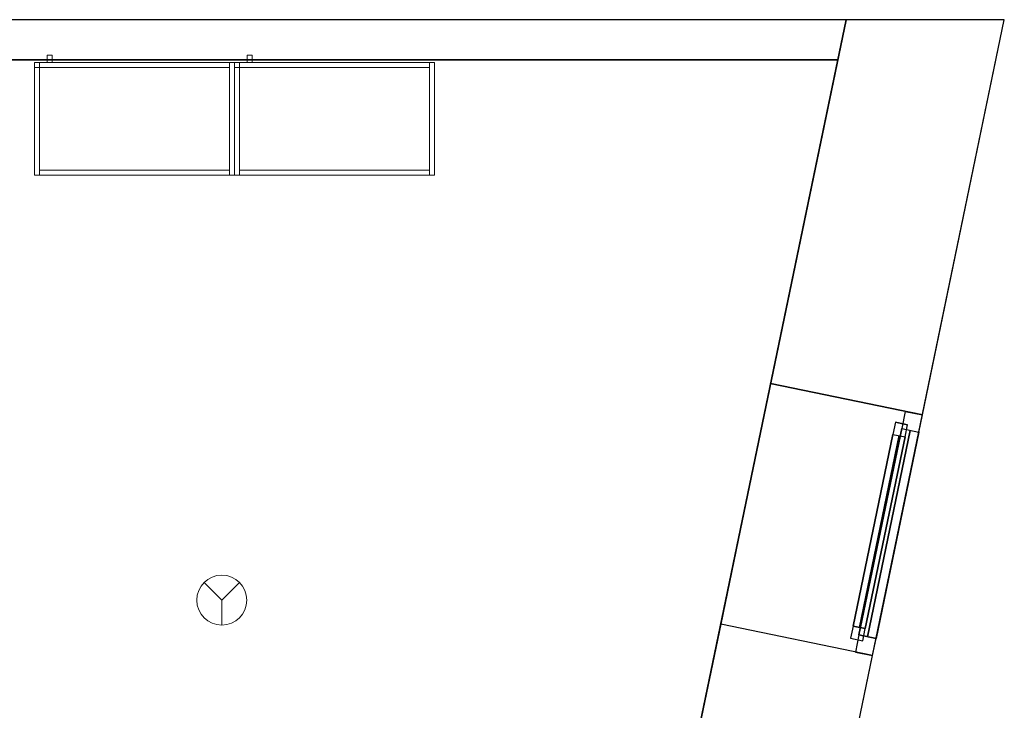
# Model space of a CAD drawing. Header units: metres. Extents: x 397.7 to 427.5, y 12.7 to 28.4.
# Tile 135 of 135: x 423.5 to 427.5, y 25.5 to 28.2. Entities that reach past the tile are written whole.
import ezdxf

# ---------------------------------------------------------------- set-up
doc = ezdxf.new("R2010")
doc.units = ezdxf.units.M
doc.layers.add('01_CARPINTERIA', color=5, linetype='Continuous', lineweight=25, true_color=0x0000ff)
doc.layers.add('01_SUELOS', color=7, linetype='Continuous', lineweight=25, true_color=0x007f00)
for name, color, linetype, lineweight in [('02_MOBILIARIO', 7, 'Continuous', 18), ('A-DETL-GENF-OTLN', 7, 'Continuous', 18), ('A-GENM-____-OTLN', 7, 'Continuous', 18), ('A-WALL-____-MCUT', 7, 'Continuous', 25), ('A-WALL-____-OTLN', 7, 'Continuous', 25), ('Mobiliario', 7, 'Continuous', 18)]:
    doc.layers.add(name, color=color, linetype=linetype, lineweight=lineweight)

# ---------------------------------------------------------------- blocks, each defined once
blk = doc.blocks.new('Family - Armai 80x45_P3-156235-06_PCI_P3')
at = {"layer": '02_MOBILIARIO', "color": 253, "true_color": 0xaaaaaa}
for p, q in [((0.05, 0.45), (0.05, 0.48)), ((0.05, 0.48), (0.07, 0.48)), ((0.05, 0.45), (0.05, 0.48)), ((0.07, 0.48), (0.05, 0.48)), ((0.07, 0.48), (0.07, 0.45)), ((0.07, 0.45), (0.07, 0.48)), ((0, 0.45), (0.8, 0.45)), ((0.8, 0.45), (0, 0.45)), ((0, 0), (0, 0.45)), ((0, 0.45), (0, 0)), ((0.02, 0.45), (0, 0.45)), ((0, 0), (0, 0.45)), ((0, 0.43), (0, 0.45)), ((0, 0.45), (0.78, 0.45)), ((0, 0.45), (0, 0.43)), ((0, 0.45), (0.02, 0.45)), ((0.02, 0.45), (0.02, 0)), ((0.02, 0.45), (0.02, 0.43)), ((0.07, 0.45), (0.05, 0.45)), ((0.05, 0.45), (0.07, 0.45)), ((0.78, 0.43), (0.78, 0.45)), ((0.8, 0.45), (0.78, 0.45)), ((0.78, 0), (0.78, 0.45)), ((0.8, 0.45), (0.8, 0)), ((0.8, 0), (0.8, 0.45)), ((0.8, 0.45), (0.8, 0)), ((0.78, 0.43), (0, 0.43)), ((0.02, 0.43), (0, 0.43)), ((0.8, 0), (0, 0)), ((0, 0), (0.8, 0)), ((0.02, 0), (0, 0)), ((0.02, 0), (0.02, 0.02)), ((0.02, 0.02), (0.78, 0.02)), ((0.78, 0), (0.02, 0)), ((0.78, 0), (0.78, 0.02)), ((0.8, 0), (0.78, 0))]:
    blk.add_line(p, q, dxfattribs=at)
at = {"layer": 'Mobiliario', "color": 253, "true_color": 0xaaaaaa}
for p, q in [((0.02, 0.45), (0, 0.45)), ((0, 0.45), (0, 0)), ((0.78, 0.45), (0, 0.45)), ((0, 0.45), (0, 0.43)), ((0, 0.45), (0, 0.43)), ((0.02, 0.45), (0, 0.45)), ((0.02, 0), (0.02, 0.45)), ((0.02, 0.43), (0.02, 0.45)), ((0.78, 0.43), (0.78, 0.45)), ((0.8, 0.45), (0.78, 0.45)), ((0.78, 0.45), (0.78, 0)), ((0.8, 0), (0.8, 0.45)), ((0, 0.43), (0.78, 0.43)), ((0, 0.43), (0.02, 0.43)), ((0, 0), (0.02, 0)), ((0.78, 0.02), (0.02, 0.02)), ((0.02, 0.02), (0.02, 0)), ((0.02, 0), (0.78, 0)), ((0.78, 0), (0.78, 0.02)), ((0.78, 0), (0.8, 0))]:
    blk.add_line(p, q, dxfattribs=at)
blk = doc.blocks.new('Forma directa - LONDR55-XX_ZZ-ARQ-CAA-M3D-Londres55-156255-06_PCI_P3')
at = {"layer": '01_CARPINTERIA', "color": 161, "true_color": 0xaaaaff}
for p, q in [((0.1, 0.1), (0.05, 0.1)), ((0.05, 0.1), (0.05, 0.05)), ((0.1, 0.1), (0.05, 0.1)), ((0.05, 0.1), (0.05, 0.05)), ((0.1, 0.05), (0.1, 0.1)), ((0.1, 0.1), (0.1, 0.05)), ((0.1, 0.1), (0.8835, 0.1)), ((0.8835, 0.1), (0.1, 0.1)), ((0.1, 0.1), (0.1, 0.05)), ((0.1, 0.05), (0.1, 0.1)), ((0.8835, 0.1), (0.8835, 0.05)), ((0.8835, 0.1), (0.8835, 0.05)), ((0.9335, 0.1), (0.8835, 0.1)), ((0.8835, 0.1), (0.8835, 0.05)), ((0.9335, 0.1), (0.8835, 0.1)), ((0.8835, 0.1), (0.8835, 0.05)), ((0.9335, 0.05), (0.9335, 0.1)), ((0.9335, 0.1), (0.9335, 0.05)), ((0.07, 0.07), (0, 0.07)), ((0, 0.07), (0, 0)), ((0.07, 0.07), (0, 0.07)), ((0, 0.07), (0, 0)), ((0.05, 0.05), (0.1, 0.05)), ((0.05, 0.05), (0.1, 0.05)), ((0.07, 0), (0.07, 0.07)), ((0.07, 0.07), (0.07, 0)), ((0.07, 0.07), (0.9135, 0.07)), ((0.9135, 0.07), (0.07, 0.07)), ((0.07, 0.07), (0.07, 0)), ((0.07, 0), (0.07, 0.07)), ((0.8835, 0.075), (0.1, 0.075)), ((0.8835, 0.075), (0.1, 0.075)), ((0.1, 0.05), (0.8835, 0.05)), ((0.8835, 0.05), (0.1, 0.05)), ((0.8835, 0.05), (0.9335, 0.05)), ((0.8835, 0.05), (0.9335, 0.05)), ((0.9135, 0.07), (0.9135, 0)), ((0.9135, 0.07), (0.9135, 0)), ((0.9835, 0.07), (0.9135, 0.07)), ((0.9135, 0.07), (0.9135, 0)), ((0.9835, 0.07), (0.9135, 0.07)), ((0.9135, 0.07), (0.9135, 0)), ((0.9835, 0), (0.9835, 0.07)), ((0.9835, 0.07), (0.9835, 0)), ((0, 0), (0.07, 0)), ((0.9135, 0.035), (0.07, 0.035)), ((0.07, 0.035), (0.9135, 0.035)), ((0.07, 0), (0.9135, 0)), ((0.9135, 0), (0.07, 0)), ((0.9135, 0), (0.9835, 0)), ((0, 0), (0.07, 0)), ((0.9135, 0), (0.9835, 0))]:
    blk.add_line(p, q, dxfattribs=at)
blk = doc.blocks.new('Forma directa - Finestra P3-156256-06_PCI_P3')
at = {"xscale": 1.00000002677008, "yscale": 1.00000002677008, "zscale": 1.00000002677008}
blk.add_blockref('Forma directa - LONDR55-XX_ZZ-ARQ-CAA-M3D-Londres55-156255-06_PCI_P3', (0, 0), dxfattribs=at)
blk = doc.blocks.new('Family - Armai 80x45_P3-156278-06_PCI_P3')
at = {"layer": '02_MOBILIARIO', "color": 253, "true_color": 0xaaaaaa}
for p, q in [((0.05, 0.45), (0.05, 0.48)), ((0.05, 0.48), (0.07, 0.48)), ((0.05, 0.45), (0.05, 0.48)), ((0.07, 0.48), (0.05, 0.48)), ((0.07, 0.48), (0.07, 0.45)), ((0.07, 0.45), (0.07, 0.48)), ((0, 0.45), (0.8, 0.45)), ((0.8, 0.45), (0, 0.45)), ((0, 0), (0, 0.45)), ((0, 0.45), (0, 0)), ((0, 0.45), (0, 0.43)), ((0, 0.45), (0.02, 0.45)), ((0.02, 0.45), (0, 0.45)), ((0, 0), (0, 0.45)), ((0, 0.43), (0, 0.45)), ((0, 0.45), (0.78, 0.45)), ((0.02, 0.45), (0.02, 0.43)), ((0.02, 0.45), (0.02, 0)), ((0.07, 0.45), (0.05, 0.45)), ((0.05, 0.45), (0.07, 0.45)), ((0.78, 0.43), (0.78, 0.45)), ((0.8, 0.45), (0.78, 0.45)), ((0.78, 0), (0.78, 0.45)), ((0.8, 0.45), (0.8, 0)), ((0.8, 0), (0.8, 0.45)), ((0.8, 0.45), (0.8, 0)), ((0.02, 0.43), (0, 0.43)), ((0.78, 0.43), (0, 0.43)), ((0.8, 0), (0, 0)), ((0, 0), (0.8, 0)), ((0.02, 0), (0, 0)), ((0.02, 0), (0.02, 0.02)), ((0.02, 0.02), (0.78, 0.02)), ((0.78, 0), (0.02, 0)), ((0.78, 0), (0.78, 0.02)), ((0.8, 0), (0.78, 0))]:
    blk.add_line(p, q, dxfattribs=at)
at = {"layer": 'Mobiliario', "color": 253, "true_color": 0xaaaaaa}
for p, q in [((0, 0.45), (0, 0.43)), ((0.02, 0.45), (0, 0.45)), ((0.02, 0.45), (0, 0.45)), ((0, 0.45), (0, 0)), ((0.78, 0.45), (0, 0.45)), ((0, 0.45), (0, 0.43)), ((0.02, 0.43), (0.02, 0.45)), ((0.02, 0), (0.02, 0.45)), ((0.78, 0.43), (0.78, 0.45)), ((0.8, 0.45), (0.78, 0.45)), ((0.78, 0.45), (0.78, 0)), ((0.8, 0), (0.8, 0.45)), ((0, 0.43), (0.02, 0.43)), ((0, 0.43), (0.78, 0.43)), ((0, 0), (0.02, 0)), ((0.78, 0.02), (0.02, 0.02)), ((0.02, 0.02), (0.02, 0)), ((0.02, 0), (0.78, 0)), ((0.78, 0), (0.78, 0.02)), ((0.78, 0), (0.8, 0))]:
    blk.add_line(p, q, dxfattribs=at)
blk = doc.blocks.new('Family - Evans P3-156349-06_PCI_P3')
at = {"layer": 'A-WALL-____-MCUT', "color": 253, "true_color": 0xaaaaaa}
for p, q in [((0.0332, 0.16), (0, 0)), ((25.5877, 0.16), (0.0332, 0.16)), ((0, 0), (25.556, 0))]:
    blk.add_line(p, q, dxfattribs=at)
at = {"layer": 'A-WALL-____-OTLN', "color": 253, "true_color": 0xaaaaaa}
for p, q in [((0.0332, 0.16), (0, 0)), ((25.5877, 0.16), (0.0332, 0.16)), ((0, 0), (25.556, 0))]:
    blk.add_line(p, q, dxfattribs=at)
at = {"layer": 'A-WALL-____-OTLN', "color": 253, "lineweight": 18, "true_color": 0xaaaaaa}
blk.add_line((0, 0), (25.556, 0), dxfattribs=at)
blk = doc.blocks.new('Family - Paviment P3-156431-06_PCI_P3')
at = {"layer": '01_SUELOS', "color": 9, "true_color": 0xaad4aa}
for p, q in [((28.518, 14.9576), (22.8618, 14.9576)), ((22.8618, 14.9576), (28.518, 14.9576)), ((25.4182, 0), (28.518, 14.9576)), ((28.518, 14.9576), (25.4182, 0))]:
    blk.add_line(p, q, dxfattribs=at)
blk = doc.blocks.new('Family - Façana sur-est P3-156497-06_PCI_P3')
at = {"layer": 'A-WALL-____-MCUT', "color": 253, "true_color": 0xaaaaaa}
for p, q in [((13.1156, 0.62), (12.5633, 0.62)), ((13.1156, 0), (13.1156, 0.62)), ((14.0991, 0.62), (14.0991, 0)), ((15.5861, 0.62), (14.0991, 0.62)), ((15.7146, 0), (15.5861, 0.62)), ((12.5633, 0), (13.1156, 0)), ((14.0991, 0), (15.7146, 0))]:
    blk.add_line(p, q, dxfattribs=at)
at = {"layer": 'A-WALL-____-OTLN', "color": 253, "true_color": 0xaaaaaa}
for p, q in [((15.5861, 0.62), (-0.1285, 0.62)), ((13.1156, 0), (13.1156, 0.62)), ((14.0991, 0.62), (13.1156, 0.62)), ((14.0991, 0), (14.0991, 0.62)), ((15.7146, 0), (15.5861, 0.62)), ((0, 0), (15.7146, 0)), ((13.1156, 0), (14.0991, 0))]:
    blk.add_line(p, q, dxfattribs=at)
at = {"layer": 'A-WALL-____-OTLN', "color": 253, "lineweight": 18, "true_color": 0xaaaaaa}
blk.add_line((0, 0), (15.7146, 0), dxfattribs=at)
blk = doc.blocks.new('Family - Vano finestra P3-156499-06_PCI_P3')
at = {"layer": 'A-GENM-____-OTLN', "color": 253, "true_color": 0xaaaaaa}
for p, q in [((426.5447, 26.7722), (426.3451, 25.8091)), ((426.3451, 25.8091), (426.5447, 26.7722)), ((427.1518, 26.6464), (426.5447, 26.7722)), ((426.5447, 26.7722), (427.1518, 26.6464)), ((426.9522, 25.6833), (427.1518, 26.6464)), ((427.1518, 26.6464), (426.9522, 25.6833)), ((426.3451, 25.8091), (426.9522, 25.6833)), ((426.3451, 25.8091), (426.9522, 25.6833))]:
    blk.add_line(p, q, dxfattribs=at)
blk = doc.blocks.new('LONDR55-XX_ZZ-ARQ-CAA-M3D-Londres55_ifc-1-06_PCI_P3')
at = {"layer": '01_CARPINTERIA', "color": 253, "lineweight": 18, "true_color": 0xaaaaaa, "rotation": 78.29179146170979}
blk.add_blockref('Forma directa - Finestra P3-156256-06_PCI_P3', (426.9522, 25.6833), dxfattribs=at)
at = {"layer": '01_SUELOS', "color": 253, "lineweight": 18, "true_color": 0xaaaaaa}
blk.add_blockref('Family - Paviment P3-156431-06_PCI_P3', (398.2952, 13.1106), dxfattribs=at)
at = {"layer": '02_MOBILIARIO', "color": 253, "lineweight": 18, "true_color": 0xaaaaaa}
for name, p in [('Family - Armai 80x45_P3-156235-06_PCI_P3', (423.6002, 27.6065)), ('Family - Armai 80x45_P3-156278-06_PCI_P3', (424.4002, 27.6065))]:
    blk.add_blockref(name, p, dxfattribs=at)
at = {"layer": 'A-GENM-____-OTLN', "color": 253, "lineweight": 18, "true_color": 0xaaaaaa}
blk.add_blockref('Family - Vano finestra P3-156499-06_PCI_P3', (0, 0), dxfattribs=at)
at = {"layer": 'A-WALL-____-OTLN', "color": 253, "lineweight": 18, "true_color": 0xaaaaaa}
for name, p, rotation in [('Family - Façana sur-est P3-156497-06_PCI_P3', (424.2907, 12.8406), 78.29179146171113), ('Family - Evans P3-156349-06_PCI_P3', (426.8464, 28.2282), 180)]:
    blk.add_blockref(name, p, dxfattribs=dict(at, rotation=rotation))
blk = doc.blocks.new('ZYR_12_01_08 Detectors - 01 Detector Òptic-539619-06_PCI_P3')
at = {"layer": 'A-DETL-GENF-OTLN', "color": 1, "true_color": 0xff0000}
for q in [(-0.0707, 0.0707), (0.0707, 0.0707), (0, -0.1)]:
    blk.add_line((0, 0), q, dxfattribs=at)
blk.add_circle((0, 0), 0.1, dxfattribs=at)

msp = doc.modelspace()

# ---------------------------------------------------------------- block references
at = {"lineweight": 5}
msp.add_blockref('LONDR55-XX_ZZ-ARQ-CAA-M3D-Londres55_ifc-1-06_PCI_P3', (0, 0), dxfattribs=at)
at = {"layer": 'A-DETL-GENF-OTLN', "color": 1, "true_color": 0xff0000}
msp.add_blockref('ZYR_12_01_08 Detectors - 01 Detector Òptic-539619-06_PCI_P3', (424.3492, 25.9055), dxfattribs=at)

doc.saveas('drawing.dxf')
